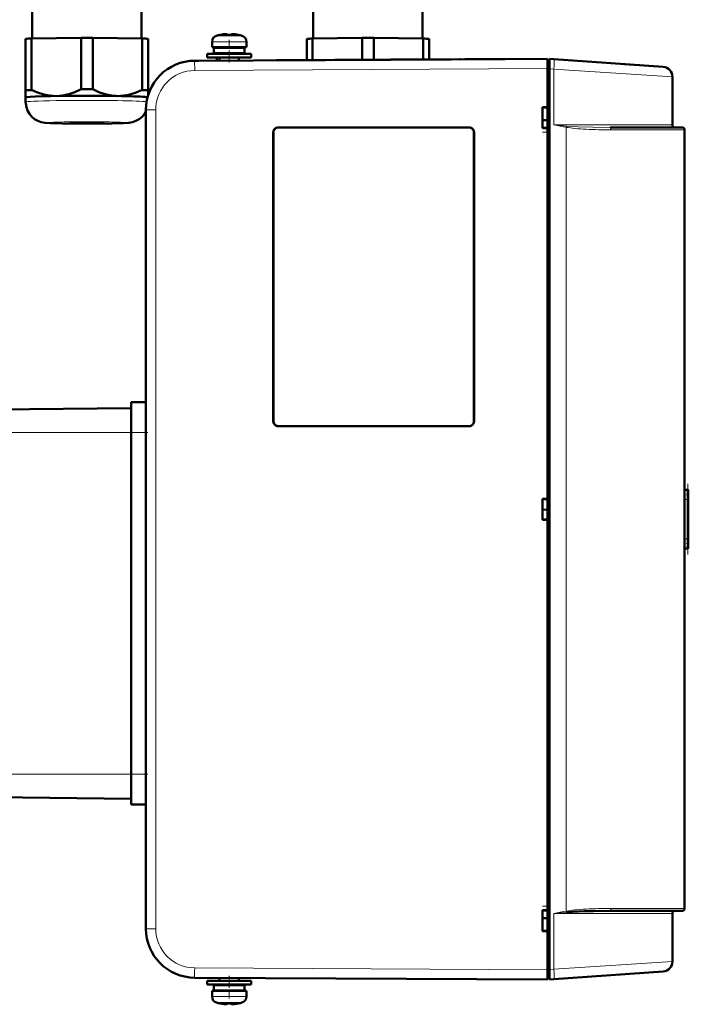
# Model space of a CAD drawing. Extents: x -1438 to 1837, y -1673 to 612.
# Tile 91 of 95: x 1465 to 1602, y 105 to 306. Entities that reach past the tile are written whole.
import ezdxf

# ---------------------------------------------------------------- set-up
doc = ezdxf.new("R2010")
doc.units = 0
doc.linetypes.add('DASHDOT', pattern=[18.5, 12, -3, 0.5, -3])

msp = doc.modelspace()

# ---------------------------------------------------------------- linework, layer by layer
at = {"color": 7, "lineweight": 50}
for p, q in [((1467.72, 302.62), (1467.72, 308.01)), ((1490.02, 308.01), (1490.02, 302.62)), ((1525.1, 302.62), (1525.1, 308.01)), ((1547.4, 308.01), (1547.4, 302.62)), ((1466.37, 302.57), (1466.37, 292.06)), ((1467.56, 302.62), (1477.69, 302.78)), ((1467.56, 302.62), (1467.56, 292.12)), ((1477.69, 302.78), (1477.69, 292.27)), ((1480.06, 302.78), (1490.19, 302.62)), ((1480.06, 302.78), (1480.06, 292.27)), ((1490.19, 302.62), (1490.19, 292.12)), ((1491.37, 302.57), (1491.37, 292.06)), ((1504.43, 300.83), (1504.43, 301.96)), ((1506.01, 303.36), (1506, 303.37)), ((1506.99, 303.51), (1507.16, 303.53)), ((1506.99, 303.51), (1507.16, 303.53)), ((1507.43, 303.51), (1507.43, 303.36)), ((1508.43, 303.51), (1508.43, 303.36)), ((1508.48, 303.53), (1508.45, 303.52)), ((1509.86, 303.37), (1509.85, 303.36)), ((1511.43, 301.96), (1511.43, 300.83)), ((1511.43, 301.96), (1511.43, 300.83)), ((1523.75, 302.57), (1523.75, 298.22)), ((1524.93, 302.62), (1535.06, 302.77)), ((1524.93, 302.62), (1524.93, 298.22)), ((1535.06, 302.77), (1535.06, 298.28)), ((1537.43, 302.77), (1547.56, 302.62)), ((1537.43, 302.77), (1537.43, 298.29)), ((1547.56, 302.62), (1547.56, 298.34)), ((1548.75, 302.57), (1548.75, 298.35)), ((1507.93, 300.83), (1504.43, 300.83)), ((1504.78, 300.73), (1507.93, 300.73)), ((1504.78, 300.73), (1504.78, 299.63)), ((1504.78, 299.63), (1507.93, 299.63)), ((1505.93, 300.73), (1505.93, 300.83)), ((1505.93, 299.53), (1505.93, 299.63)), ((1511.43, 300.83), (1507.93, 300.83)), ((1507.93, 300.73), (1511.08, 300.73)), ((1507.93, 299.63), (1511.08, 299.63)), ((1509.93, 300.73), (1509.93, 300.83)), ((1509.93, 300.73), (1509.93, 300.83)), ((1509.93, 299.53), (1509.93, 299.63)), ((1509.93, 299.53), (1509.93, 299.63)), ((1511.08, 300.73), (1511.08, 299.63)), ((1511.08, 300.73), (1511.08, 299.63)), ((1500.88, 298.1), (1572.93, 298.48)), ((1500.88, 298.1), (1501.66, 298.1)), ((1501.91, 298.1), (1501.92, 298.1)), ((1503.43, 299.53), (1507.93, 299.53)), ((1503.43, 298.73), (1503.43, 299.53)), ((1503.43, 298.73), (1507.93, 298.73)), ((1505.43, 298.73), (1505.43, 298.12)), ((1505.93, 298.13), (1505.93, 298.73)), ((1507.93, 299.53), (1512.43, 299.53)), ((1507.93, 298.73), (1512.43, 298.73)), ((1509.93, 298.15), (1509.93, 298.73)), ((1509.93, 298.15), (1509.93, 298.73)), ((1512.43, 299.53), (1512.43, 298.73)), ((1512.43, 299.53), (1512.43, 298.73)), ((1522.27, 298.21), (1517.6, 298.19)), ((1517.6, 298.19), (1517.62, 298.19)), ((1525.8, 298.23), (1522.27, 298.21)), ((1527.6, 298.24), (1525.6, 298.23)), ((1526.75, 298.24), (1526.81, 298.24)), ((1526.83, 298.24), (1530.03, 298.25)), ((1532.98, 298.27), (1529.62, 298.25)), ((1536.87, 298.29), (1534.46, 298.28)), ((1536.62, 298.29), (1536.65, 298.29)), ((1537.83, 298.29), (1537.85, 298.29)), ((1540.93, 298.31), (1538.7, 298.3)), ((1538.7, 298.3), (1538.73, 298.3)), ((1540.93, 298.31), (1540.95, 298.31)), ((1549.47, 298.35), (1548.74, 298.35)), ((1550.08, 298.36), (1549.8, 298.36)), ((1550.75, 298.36), (1550.68, 298.36)), ((1555.15, 298.38), (1555.05, 298.38)), ((1556.04, 298.39), (1559.04, 298.4)), ((1563.29, 298.43), (1564.27, 298.43)), ((1564.27, 298.43), (1564.05, 298.43)), ((1572.93, 296.48), (1572.93, 298.18)), ((1573.33, 298.18), (1572.93, 298.18)), ((1573.33, 298.45), (1574.24, 298.39)), ((1573.33, 296.45), (1573.33, 298.45)), ((1596.57, 296.82), (1574.24, 298.39)), ((1496.6, 297.12), (1496.65, 297.14)), ((1572.93, 112.47), (1572.93, 296.48)), ((1572.93, 288.63), (1572.93, 296.48)), ((1573.33, 296.45), (1573.33, 112.5)), ((1591.77, 297.16), (1588.53, 297.39)), ((1588.59, 297.38), (1591.78, 297.16)), ((1598.43, 294.83), (1598.43, 284.98)), ((1466.37, 292.06), (1466.37, 290.61)), ((1491.37, 291.05), (1491.37, 292.06)), ((1466.37, 289.66), (1466.37, 290.61)), ((1490.93, 288.1), (1490.93, 120.85)), ((1571.93, 284.33), (1571.93, 288.63)), ((1571.93, 288.63), (1572.93, 288.63)), ((1571.93, 288.48), (1572.93, 288.54)), ((1572.93, 288.57), (1572.93, 288.63)), ((1572.93, 285.93), (1571.93, 285.93)), ((1572.93, 285.93), (1571.93, 285.93)), ((1517.93, 284.48), (1556.93, 284.48)), ((1517.93, 284.45), (1556.93, 284.45)), ((1572.93, 284.41), (1571.93, 284.48)), ((1572.93, 284.33), (1571.93, 284.33)), ((1572.93, 284.33), (1572.93, 284.38)), ((1572.93, 208.63), (1572.93, 284.33)), ((1585.69, 284.48), (1600.43, 284.48)), ((1600.93, 283.98), (1600.93, 124.98)), ((1516.93, 224.48), (1516.93, 283.48)), ((1516.96, 224.48), (1516.96, 283.48)), ((1557.9, 283.48), (1557.9, 224.48)), ((1557.93, 283.48), (1557.93, 224.48)), ((1600.93, 272.48), (1600.93, 282.68)), ((1600.93, 136.48), (1600.93, 272.48)), ((1487.93, 228.37), (1487.93, 226.55)), ((1490.93, 228.37), (1487.93, 228.37)), ((1453.93, 226.78), (1487.93, 227.17)), ((1487.93, 226.55), (1487.93, 222.16)), ((1556.93, 223.5), (1517.93, 223.5)), ((1556.93, 223.48), (1517.93, 223.48)), ((1487.93, 152.39), (1487.93, 222.16)), ((1601.66, 210.48), (1600.93, 210.48)), ((1601.43, 210.47), (1601.63, 210.48)), ((1601.66, 210.48), (1601.63, 210.48)), ((1601.66, 210.48), (1601.67, 210.48)), ((1601.67, 198.48), (1601.67, 210.48)), ((1601.67, 198.48), (1601.67, 210.48)), ((1601.67, 198.48), (1601.67, 210.48)), ((1601.67, 198.48), (1601.67, 210.48)), ((1601.67, 198.48), (1601.67, 210.48)), ((1601.67, 198.48), (1601.67, 210.48)), ((1601.67, 198.48), (1601.67, 210.48)), ((1601.67, 198.48), (1601.67, 210.48)), ((1601.67, 198.48), (1601.67, 210.48)), ((1601.67, 198.53), (1601.67, 210.42)), ((1601.67, 198.73), (1601.67, 210.23)), ((1601.67, 199.13), (1601.67, 209.83)), ((1571.93, 204.33), (1571.93, 208.63)), ((1571.93, 208.63), (1572.93, 208.63)), ((1571.93, 208.48), (1572.93, 208.54)), ((1572.93, 208.57), (1572.93, 208.63)), ((1601.61, 199.88), (1601.61, 209.07)), ((1571.93, 206.48), (1572.93, 206.41)), ((1572.93, 204.41), (1571.93, 204.48)), ((1572.93, 204.33), (1571.93, 204.33)), ((1572.93, 204.33), (1572.93, 204.38)), ((1572.93, 124.63), (1572.93, 204.33)), ((1601.66, 198.48), (1600.93, 198.48)), ((1601.63, 198.48), (1601.43, 198.48)), ((1601.63, 198.48), (1601.66, 198.48)), ((1601.66, 198.48), (1601.67, 198.48)), ((1487.93, 152.39), (1487.93, 148)), ((1453.93, 147.78), (1487.93, 147.38)), ((1487.93, 148), (1487.93, 146.18)), ((1490.93, 146.18), (1487.93, 146.18)), ((1600.93, 126.28), (1600.93, 136.48)), ((1571.93, 120.33), (1571.93, 124.63)), ((1571.93, 124.63), (1572.93, 124.63)), ((1571.93, 124.48), (1572.93, 124.54)), ((1572.93, 123.03), (1571.93, 123.03)), ((1572.93, 124.57), (1572.93, 124.63)), ((1585.69, 124.48), (1600.43, 124.48)), ((1598.43, 123.98), (1598.43, 114.13)), ((1571.93, 120.48), (1572.93, 120.41)), ((1572.93, 120.41), (1571.93, 120.48)), ((1572.93, 120.33), (1571.93, 120.33)), ((1572.93, 120.33), (1572.93, 120.38)), ((1572.93, 112.48), (1572.93, 120.33)), ((1500.88, 110.85), (1572.93, 110.48)), ((1505.93, 110.83), (1505.93, 110.23)), ((1509.93, 110.81), (1509.93, 110.23)), ((1509.93, 110.81), (1509.93, 110.23)), ((1572.93, 110.78), (1572.93, 112.47)), ((1572.93, 110.78), (1573.33, 110.78)), ((1573.33, 110.5), (1573.33, 112.5)), ((1596.57, 112.13), (1574.24, 110.57)), ((1507.93, 110.23), (1503.43, 110.23)), ((1503.43, 110.23), (1503.43, 109.43)), ((1507.93, 109.43), (1503.43, 109.43)), ((1507.93, 109.33), (1504.78, 109.33)), ((1504.78, 108.23), (1504.78, 109.33)), ((1505.93, 109.43), (1505.93, 109.33)), ((1512.43, 110.23), (1507.93, 110.23)), ((1512.43, 109.43), (1507.93, 109.43)), ((1511.08, 109.33), (1507.93, 109.33)), ((1509.93, 109.43), (1509.93, 109.33)), ((1509.93, 109.43), (1509.93, 109.33)), ((1511.08, 108.23), (1511.08, 109.33)), ((1511.08, 108.23), (1511.08, 109.33)), ((1512.43, 109.43), (1512.43, 110.23)), ((1512.43, 109.43), (1512.43, 110.23)), ((1574.24, 110.57), (1573.33, 110.5)), ((1504.43, 108.13), (1507.93, 108.13)), ((1504.43, 108.13), (1504.43, 107)), ((1507.93, 108.23), (1504.78, 108.23)), ((1505.93, 108.23), (1505.93, 108.13)), ((1511.08, 108.23), (1507.93, 108.23)), ((1507.93, 108.13), (1511.43, 108.13)), ((1509.93, 108.23), (1509.93, 108.13)), ((1509.93, 108.23), (1509.93, 108.13)), ((1511.43, 107), (1511.43, 108.13)), ((1511.43, 107), (1511.43, 108.13)), ((1506, 105.59), (1506.01, 105.6)), ((1507.43, 105.45), (1507.43, 105.6)), ((1508.43, 105.6), (1508.43, 105.45)), ((1509.85, 105.6), (1509.86, 105.59))]:
    msp.add_line(p, q, dxfattribs=at)
at = {"color": 7, "lineweight": 18}
for p, q in [((1504.43, 301.96), (1507.9, 301.96)), ((1505.36, 303.2), (1507.9, 303.2)), ((1507.9, 303.2), (1507.93, 303.2)), ((1507.9, 301.96), (1507.93, 301.96)), ((1507.93, 303.2), (1510.5, 303.2)), ((1507.93, 301.96), (1511.43, 301.96)), ((1500.86, 298.1), (1500.88, 298.1)), ((1572.93, 296.48), (1500.88, 296.1)), ((1572.93, 296.48), (1573.33, 296.48)), ((1574.24, 296.39), (1573.33, 296.45)), ((1598.43, 294.83), (1574.24, 296.39)), ((1574.24, 284.98), (1574.24, 296.39)), ((1492.92, 288.1), (1490.93, 288.1)), ((1492.92, 288.1), (1492.92, 120.85)), ((1517.93, 284.45), (1517.93, 284.48)), ((1556.93, 284.45), (1556.93, 284.48)), ((1598.43, 284.98), (1574.24, 284.98)), ((1576.74, 284.5), (1576.74, 124.46)), ((1585.9, 283.98), (1600.93, 283.98)), ((1516.96, 283.48), (1516.93, 283.48)), ((1557.93, 283.48), (1557.9, 283.48)), ((1516.96, 224.48), (1516.93, 224.48)), ((1517.93, 223.5), (1517.93, 223.48)), ((1556.93, 223.5), (1556.93, 223.48)), ((1557.9, 224.48), (1557.93, 224.48)), ((1453.93, 222.18), (1487.93, 222.18)), ((1490.93, 222.16), (1487.93, 222.16)), ((1601.63, 210.48), (1601.63, 210.44)), ((1601.63, 210.27), (1601.63, 210.4)), ((1601.63, 209.92), (1601.63, 210.18)), ((1601.63, 209.74), (1601.63, 199.21)), ((1601.51, 208.48), (1600.93, 208.48)), ((1601.51, 208.48), (1601.51, 200.48)), ((1601.51, 200.48), (1600.93, 200.48)), ((1601.63, 198.77), (1601.63, 199.04)), ((1601.63, 198.55), (1601.63, 198.68)), ((1601.63, 198.51), (1601.63, 198.48)), ((1453.93, 152.38), (1487.93, 152.38)), ((1490.93, 152.39), (1487.93, 152.39)), ((1600.93, 124.98), (1585.9, 124.98)), ((1574.24, 123.98), (1591.46, 123.98)), ((1574.24, 112.56), (1574.24, 123.98)), ((1591.46, 123.98), (1598.43, 123.98)), ((1492.92, 120.85), (1490.93, 120.85)), ((1500.88, 112.85), (1572.93, 112.48)), ((1574.24, 112.56), (1598.43, 114.13)), ((1573.33, 112.47), (1572.93, 112.47)), ((1573.33, 112.5), (1574.24, 112.56)), ((1507.93, 107), (1504.43, 107)), ((1507.96, 107), (1507.93, 107)), ((1511.43, 107), (1507.96, 107)), ((1507.93, 105.75), (1505.36, 105.75)), ((1507.95, 105.75), (1507.93, 105.75)), ((1510.5, 105.75), (1507.95, 105.75))]:
    msp.add_line(p, q, dxfattribs=at)
at = {"color": 7, "linetype": 'DASHDOT', "lineweight": 18, "ltscale": 0.000946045}
msp.add_line((1506.93, 303.5), (1506.93, 303.54), dxfattribs=at)
at = {"color": 7, "linetype": 'DASHDOT', "lineweight": 18, "ltscale": 0.114896}
msp.add_line((1507.93, 302.34), (1507.93, 297.74), dxfattribs=at)
at = {"color": 7, "linetype": 'DASHDOT', "lineweight": 18, "ltscale": 0.000746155}
msp.add_line((1508.93, 303.5), (1508.93, 303.53), dxfattribs=at)
at = {"color": 7, "linetype": 'DASHDOT', "lineweight": 18, "ltscale": 0.012}
for p, q in [((1572.89, 296.48), (1573.37, 296.48)), ((1572.89, 112.47), (1573.37, 112.47))]:
    msp.add_line(p, q, dxfattribs=at)
at = {"color": 7, "linetype": 'DASHDOT', "lineweight": 18, "ltscale": 0.030014}
msp.add_line((1573.03, 283.48), (1571.83, 283.48), dxfattribs=at)
at = {"color": 7, "linetype": 'DASHDOT', "lineweight": 18}
for p, q in [((1450.53, 222.18), (1491.33, 222.18)), ((1450.53, 152.38), (1491.33, 152.38))]:
    msp.add_line(p, q, dxfattribs=at)
at = {"color": 7, "linetype": 'DASHDOT', "lineweight": 18, "ltscale": 0.090015}
for p, q in [((1491.23, 222.16), (1487.63, 222.16)), ((1491.23, 152.39), (1487.63, 152.39))]:
    msp.add_line(p, q, dxfattribs=at)
at = {"color": 7, "linetype": 'DASHDOT', "lineweight": 18, "ltscale": 0.36}
msp.add_line((1601.57, 197.28), (1601.57, 211.68), dxfattribs=at)
at = {"color": 7, "linetype": 'DASHDOT', "lineweight": 18, "ltscale": 0.030017}
msp.add_line((1573.03, 125.48), (1571.83, 125.48), dxfattribs=at)
at = {"color": 7, "linetype": 'DASHDOT', "lineweight": 18, "ltscale": 0.114894}
msp.add_line((1507.93, 106.61), (1507.93, 111.21), dxfattribs=at)
at = {"color": 7, "linetype": 'DASHDOT', "lineweight": 18, "ltscale": 0.000745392}
msp.add_line((1506.93, 105.45), (1506.93, 105.42), dxfattribs=at)
at = {"color": 7, "linetype": 'DASHDOT', "lineweight": 18, "ltscale": 0.000957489}
msp.add_line((1508.93, 105.45), (1508.93, 105.41), dxfattribs=at)
at = {"color": 7, "lineweight": 50}
for points in [[(1506.93, 303.51), (1507.26, 303.53), (1507.38, 303.53), (1507.41, 303.52), (1507.42, 303.52), (1507.43, 303.51), (1507.43, 303.51), (1507.43, 303.51)], [(1506.93, 303.51), (1507.28, 303.53), (1507.39, 303.52), (1507.41, 303.52)], [(1507.38, 303.53), (1507.42, 303.52), (1507.42, 303.51), (1507.43, 303.51), (1507.43, 303.51), (1507.43, 303.51)], [(1507.38, 303.53), (1507.42, 303.52), (1507.42, 303.51), (1507.43, 303.51), (1507.43, 303.51), (1507.43, 303.51)], [(1508.93, 303.51), (1508.74, 303.52), (1508.5, 303.53), (1508.45, 303.52), (1508.43, 303.51), (1508.43, 303.51), (1508.43, 303.51), (1508.43, 303.51)], [(1508.93, 303.51), (1508.72, 303.53), (1508.49, 303.53)], [(1472.62, 290.89), (1472, 290.91), (1471.38, 290.96), (1470.73, 291.06), (1470.08, 291.2), (1468.82, 291.59), (1467.56, 292.12)], [(1477.69, 292.27), (1476.43, 291.7), (1475.17, 291.27), (1474.52, 291.11), (1473.87, 291), (1473.25, 290.92), (1472.62, 290.89)], [(1485.12, 290.89), (1484.5, 290.92), (1483.88, 291), (1483.23, 291.11), (1482.58, 291.27), (1481.32, 291.7), (1480.06, 292.27)], [(1490.19, 292.12), (1488.93, 291.59), (1487.67, 291.2), (1487.02, 291.06), (1486.37, 290.96), (1485.75, 290.91), (1485.12, 290.89)], [(1478.87, 285.2), (1473.8, 285.25), (1471.4, 285.32), (1470.33, 285.4), (1469.56, 285.54), (1468.87, 285.79), (1468.2, 286.17), (1467.62, 286.66), (1467.13, 287.24), (1466.76, 287.9), (1466.51, 288.61), (1466.39, 289.36), (1466.37, 289.66)], [(1478.87, 285.2), (1483.95, 285.25), (1486.35, 285.32), (1487.42, 285.4), (1488.19, 285.54), (1488.88, 285.79), (1489.55, 286.17), (1490.13, 286.66), (1490.62, 287.24), (1490.93, 287.77)], [(1516.96, 283.48), (1516.99, 283.7), (1517.07, 283.91), (1517.22, 284.12), (1517.4, 284.28), (1517.61, 284.39), (1517.93, 284.45)], [(1557.9, 283.48), (1557.87, 283.7), (1557.79, 283.91), (1557.64, 284.12), (1557.46, 284.28), (1557.25, 284.39), (1556.93, 284.45)], [(1517.93, 223.5), (1517.7, 223.53), (1517.49, 223.62), (1517.29, 223.76), (1517.13, 223.95), (1517.02, 224.16), (1516.96, 224.48)], [(1557.9, 224.48), (1557.87, 224.25), (1557.79, 224.04), (1557.64, 223.84), (1557.46, 223.67), (1557.25, 223.56), (1556.93, 223.5)], [(1601.63, 210.4), (1601.66, 210.41), (1601.67, 210.42), (1601.67, 210.42), (1601.67, 210.42)], [(1601.67, 210.42), (1601.67, 210.43), (1601.67, 210.43), (1601.66, 210.44), (1601.64, 210.44)], [(1601.67, 198.53), (1601.67, 198.53), (1601.67, 198.54), (1601.67, 198.54), (1601.63, 198.55)], [(1601.64, 198.51), (1601.67, 198.52), (1601.67, 198.52), (1601.67, 198.53), (1601.67, 198.53)], [(1576.78, 124.22), (1578.02, 124.31), (1580.5, 124.42), (1582.29, 124.45), (1585.69, 124.48)], [(1506.93, 105.45), (1507.12, 105.43), (1507.36, 105.43), (1507.41, 105.43), (1507.42, 105.44), (1507.43, 105.44), (1507.43, 105.44), (1507.43, 105.45)], [(1508.93, 105.45), (1508.6, 105.42), (1508.48, 105.43), (1508.45, 105.43), (1508.43, 105.44), (1508.43, 105.44), (1508.43, 105.44), (1508.43, 105.45)], [(1508.48, 105.43), (1508.45, 105.43), (1508.44, 105.44), (1508.43, 105.44), (1508.43, 105.44), (1508.43, 105.45)]]:
    msp.add_lwpolyline(points, dxfattribs=at)
at = {"color": 7, "lineweight": 18}
for points in [[(1500.88, 296.1), (1500.87, 298.02), (1500.88, 298.09), (1500.88, 298.1)], [(1585.69, 284.48), (1582.19, 284.51), (1579.19, 284.59), (1576.78, 284.74)], [(1585.69, 284.48), (1585.73, 284.47), (1585.8, 284.41), (1585.84, 284.33)], [(1585.84, 124.62), (1585.77, 124.52), (1585.73, 124.49), (1585.69, 124.48)]]:
    msp.add_lwpolyline(points, dxfattribs=at)
at = {"color": 7, "lineweight": 50}
for centre, radius, start, end in [((1505.73, 301.96), 1.3, 106.6015, 180), ((1505.73, 301.96), 1.3, 106.6015, 180), ((1507.93, 294.58), 9, 102.3778, 106.6015), ((1507.93, 294.58), 9, 102.3778, 106.6015), ((1507.93, 294.58), 8.99, 96.3893, 102.3497), ((1507.93, 294.58), 8.99, 96.3893, 102.3497), ((1507.93, 294.58), 8.99, 96.3893, 102.3497), ((1507.93, 294.58), 8.99, 96.3893, 102.3497), ((1507.42, 303.51), 0.0107, 9.5166, 69.863), ((1507.93, 293.46), 9.9, 87.106, 92.8938), ((1507.93, 293.47), 9.9, 87.1058, 92.8956), ((1507.93, 293.46), 9.9, 87.106, 92.8938), ((1507.93, 293.47), 9.9, 87.1058, 92.8956), ((1508.49, 299.73), 3.8, 83.4188, 87.715), ((1508.47, 299.49), 4.04, 83.5095, 86.8325), ((1507.93, 294.58), 8.99, 77.6508, 83.6103), ((1507.93, 294.58), 8.99, 77.6503, 83.6107), ((1507.93, 294.58), 8.99, 77.6508, 83.6103), ((1507.93, 294.58), 8.99, 77.6503, 83.6107), ((1507.93, 294.58), 9, 73.3984, 77.6222), ((1507.93, 294.58), 9, 73.3984, 77.6222), ((1510.13, 301.96), 1.3, 0, 73.3984), ((1510.13, 301.96), 1.3, 0, 73.3984), ((1500.93, 288.1), 10, 90.3, 180), ((1501.93, 297.11), 1, 90.3, 91.4446), ((1549.83, -3024.6), 3322.91, 90.23872, 90.36714), ((1556.86, -3273.21), 3571.56, 90.25552, 90.3498), ((1566.82, -4087.34), 4385.73, 90.23914, 90.33829), ((1564.73, -2600.62), 2899.02, 90.22702, 90.35426), ((1572.58, -1972.39), 2270.84, 90.22642, 90.38402), ((1596.43, 294.83), 2, 0, 86), ((1517.93, 283.48), 0.999, 89.9394, 180.0607), ((1556.93, 283.48), 0.999, 359.9394, 90.0607), ((1598.93, 284.98), 0.5, 180, 270), ((1600.43, 283.98), 0.5, 0, 90), ((1517.93, 224.48), 0.999, 179.9394, 270.0607), ((1556.93, 224.48), 0.999, 269.9394, 0.0607), ((1601.29, 208.76), 1.71, 78.0166, 85.3172), ((1602.45, 205.55), 4.92, 99.6138, 102.012), ((1600.8, 208.71), 1.77, 61.6051, 69.2819), ((1602.99, 206.53), 3.9, 110.4435, 113.6529), ((1600.27, 208.61), 1.89, 43.224, 52.0807), ((1603.09, 207.79), 2.43, 126.7865, 133.0019), ((1599.67, 208.51), 2.06, 21.7252, 31.0372), ((1601.07, 209.1), 0.537, 357.2575, 18.8524), ((1601.62, 210.24), 0.0591, 281.6909, 346.4014), ((1601.56, 209.83), 0.116, 309.2379, 359.9621), ((1601.63, 210.22), 0.0477, 9.1677, 71.3006), ((1601.57, 209.83), 0.107, 358.9023, 43.6201), ((1597.21, 209.52), 4.43, 346.4315, 351.6642), ((1600.13, 209.09), 1.48, 351.7409, 359.4044), ((1599.67, 200.44), 2.06, 328.9628, 338.2748), ((1603.09, 201.16), 2.43, 226.9981, 233.2135), ((1597.34, 199.46), 4.3, 8.296, 13.6894), ((1601.11, 199.86), 0.501, 339.0419, 1.7664), ((1599.98, 199.82), 1.63, 1.9497, 9.0656), ((1601.56, 199.12), 0.116, 0.0968, 50.7305), ((1601.57, 199.12), 0.108, 316.4826, 1.0645), ((1600.27, 200.34), 1.89, 307.9193, 316.776), ((1602.99, 202.42), 3.9, 246.3471, 249.5565), ((1600.8, 200.25), 1.77, 290.7181, 298.3949), ((1602.45, 203.4), 4.92, 257.988, 260.3862), ((1601.29, 200.19), 1.71, 274.6828, 281.9834), ((1601.62, 198.71), 0.0594, 13.8166, 78.1412), ((1601.63, 198.73), 0.0481, 289.0084, 350.7243), ((1600.43, 124.98), 0.5, 270, 360), ((1598.93, 123.98), 0.5, 90, 180), ((1500.93, 120.85), 10, 180, 269.7), ((1596.43, 114.13), 2, 274, 360), ((1500.84, 120.65), 9.78, 243.4284, 246.0186), ((1505.73, 107), 1.3, 180, 253.3985), ((1505.73, 107), 1.3, 180, 253.3985), ((1510.13, 107), 1.3, 286.6016, 360), ((1510.13, 107), 1.3, 286.6016, 360), ((1507.93, 114.38), 9, 253.3985, 257.6222), ((1507.93, 114.38), 8.99, 257.6503, 263.6107), ((1507.93, 114.38), 8.99, 257.6503, 263.6107), ((1507.36, 109.22), 3.8, 263.4156, 267.7409), ((1507.93, 115.49), 9.9, 267.106, 272.8938), ((1507.93, 115.49), 9.9, 267.1058, 272.8956), ((1507.93, 115.49), 9.9, 270.0001, 272.894), ((1507.93, 115.49), 9.9, 269.9993, 272.8942), ((1508.47, 109.46), 4.04, 273.1531, 276.4827), ((1507.93, 114.38), 8.99, 276.3897, 282.3492), ((1507.93, 114.38), 8.99, 276.3893, 282.3497), ((1507.93, 114.38), 8.99, 276.3897, 282.3492), ((1507.93, 114.38), 8.99, 276.3893, 282.3497), ((1507.93, 114.38), 9, 282.3778, 286.6016), ((1507.93, 114.38), 9, 282.3778, 286.6016)]:
    msp.add_arc(centre, radius, start, end, dxfattribs=at)
at = {"color": 7, "lineweight": 18}
for centre, radius, start, end in [((1500.92, 288.1), 8, 90.3046, 179.9953), ((1602.78, 572.6), 289.03, 264.3329, 264.8384), ((1600.47, 414.5), 132.15, 258.5524, 259.6561), ((1570.41, 285.63), 6.43, 349.8285, 351.9953), ((1581.14, 311.71), 27.57, 260.8181, 264.4244), ((1583.26, 334.57), 50.53, 264.5479, 267.2239), ((1585.67, 378.41), 94.43, 267.0517, 270.1374), ((1584.95, 284), 0.95, 358.7938, 20.5909), ((1580.41, 102.75), 22.01, 95.0188, 99.5802), ((1583.72, 68.58), 56.35, 92.9608, 95.3386), ((1585.68, 30.33), 94.65, 89.8659, 92.9473), ((1584.95, 124.96), 0.95, 339.4319, 1.2068), ((1600.47, -5.52), 132.13, 100.3438, 101.4477), ((1602.87, -164.57), 289.96, 95.1624, 95.6662), ((1570.41, 123.32), 6.43, 8.0047, 10.1715), ((1500.92, 120.85), 8, 180.0047, 269.6954)]:
    msp.add_arc(centre, radius, start, end, dxfattribs=at)
at = {"color": 7, "lineweight": 50}
for centre, major_axis, ratio, start_param, end_param in [((1478.87, 302.42), (13.8, 0), 0.026177, 2.531934, 2.704054), ((1478.87, 302.42), (13.8, 0), 0.026177, 1.484737, 1.656856), ((1478.87, 302.42), (13.8, 0), 0.026177, 0.437539, 0.609658), ((1536.25, 302.41), (13.8, 0), 0.026177, 2.531934, 2.704054), ((1536.25, 302.41), (13.8, 0), 0.026177, 1.484737, 1.656856), ((1536.25, 302.41), (13.8, 0), 0.026177, 0.437539, 0.609658), ((1572.94, 296.48), (-0.01, 2), 0.005236, 0, 1.570769), ((1478.87, 291.91), (-13.8, 0), 0.026177, 5.673527, 5.845646), ((1478.87, 291.91), (-13.8, 0), 0.026177, 4.626329, 4.798449), ((1478.87, 291.91), (-13.8, 0), 0.026177, 3.579132, 3.751251), ((1478.87, 290.61), (12.5, 0), 0.026177, 0.135058, 3.141593), ((1478.87, 285.42), (3.5, 0), 0.026177, 0, 3.141593), ((1478.87, 285.42), (3.5, 0), 0.026177, 3.141593, 6.283185), ((1572.94, 112.48), (0.01, 2), 0.005236, 1.570824, 3.141593)]:
    msp.add_ellipse(centre, major_axis=major_axis, ratio=ratio, start_param=start_param, end_param=end_param, dxfattribs=at)
at = {"color": 7, "lineweight": 18}
for centre, major_axis, ratio, start_param, end_param in [((1574.1, 296.39), (-0.14, -2), 0.069587, 1.575662, 3.141593), ((1478.87, 289.66), (12.5, 0), 0.026177, 1.047198, 3.141593), ((1478.87, 289.66), (12.5, 0), 0.026177, 0.22381, 1.047198), ((1478.87, 285.42), (8.26, 0), 0.026177, 1.570796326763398, 7.853981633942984), ((1500.89, 112.85), (-0.01, -2), 0.005236, 4.712416, 6.283185), ((1574.1, 112.56), (-0.14, 2), 0.069587, 3.141593, 4.707523)]:
    msp.add_ellipse(centre, major_axis=major_axis, ratio=ratio, start_param=start_param, end_param=end_param, dxfattribs=at)

doc.saveas('drawing.dxf')
